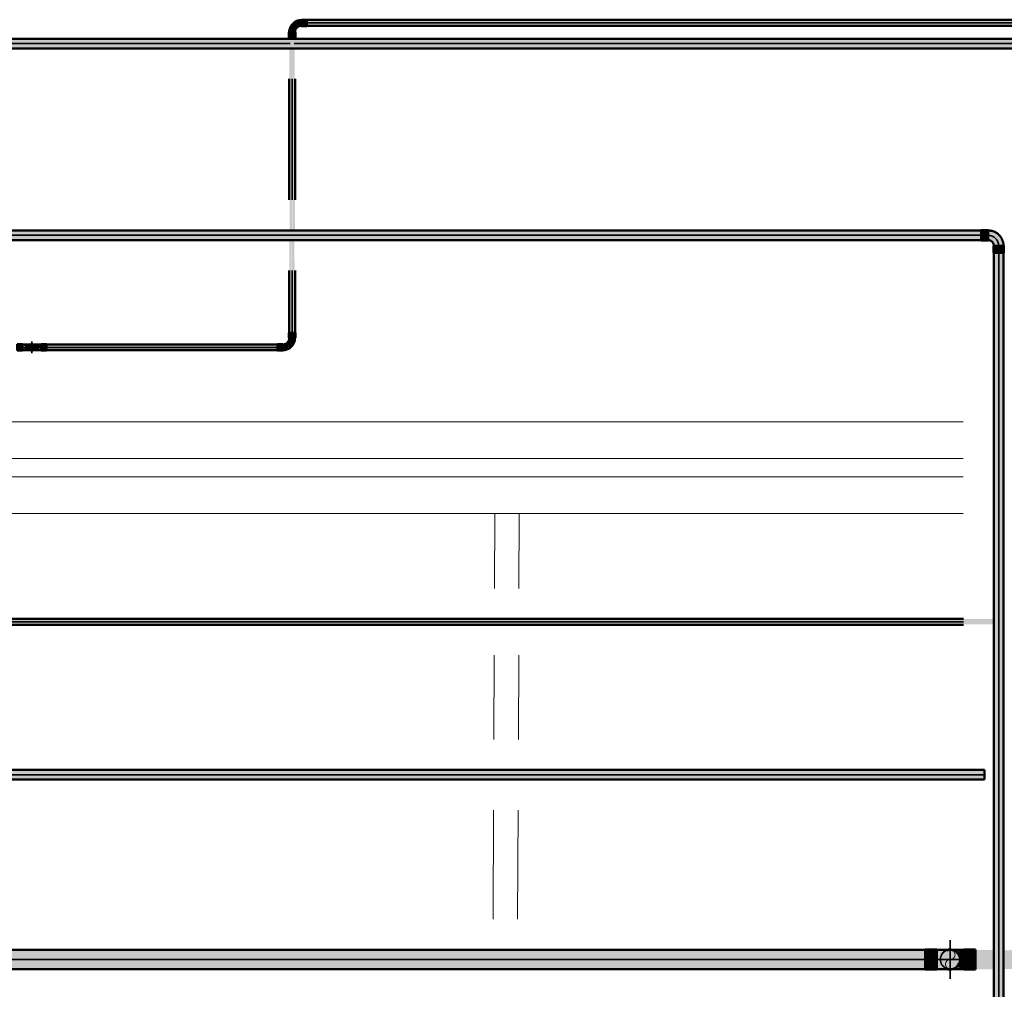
# Model space of a CAD drawing. Header units: millimetres. Extents: x -31934 to 32637, y -11608 to 10611.
# Tile 27 of 59: x 9348 to 10961, y -4708 to -3120. Entities that reach past the tile are written whole.
import ezdxf

# ---------------------------------------------------------------- set-up
doc = ezdxf.new("R2010")
doc.units = ezdxf.units.MM
doc.linetypes.add('Centro', pattern=[30, 12, -6, 6, -6])
doc.linetypes.add('Oculto 1_5', pattern=[2.2, 1.5, -0.7])
for name, color, linetype, lineweight in [('A-DETL', 90, 'Oculto 1_5', 9), ('DIVISORIAS', 7, 'Continuous', 9), ('ESQ', 7, 'Continuous', 9), ('P-PIPE', 3, 'Continuous', 50), ('P-PIPE-CNTR', 3, 'Centro', 35), ('PEM1-Layout Terreo_dwg', 8, 'Continuous', 9)]:
    doc.layers.add(name, color=color, linetype=linetype, lineweight=lineweight)

# ---------------------------------------------------------------- blocks, each defined once
blk = doc.blocks.new('PEM1-Layout Terreo_dwg-1021386-PAVIMENTO TÉRREO TUBULAÇÃO FRIGORIGENA')
at = {"layer": 'DIVISORIAS'}
for p, q in [((103088.1, 23146.6), (103087.7, 23023.7)), ((103128.1, 23146.5), (103127.7, 23023.7)), ((103087.3, 22914.2), (103086.8, 22776.4)), ((103127.3, 22914.2), (103126.8, 22776.4)), ((103086.3, 22660.5), (103085.6, 22481.9)), ((103126.3, 22660.5), (103125.6, 22481.9))]:
    blk.add_line(p, q, dxfattribs=at)
at = {"layer": 'ESQ'}
for p, q in [((100987.6, 23296.6), (103855.4, 23296.6)), ((100987.6, 23236.6), (103855.4, 23236.6)), ((100987.6, 23206.6), (103855.4, 23206.6)), ((100987.6, 23146.6), (103855.4, 23146.6))]:
    blk.add_line(p, q, dxfattribs=at)
blk = doc.blocks.new('Cotovelo - Soldado - CU - Padrão-V62-PAVIMENTO TÉRREO TUBULAÇÃO FRIGORIGENA')
at = {"layer": 'P-PIPE', "lineweight": 9}
for points in [[(9792.2, -3140.4), (9798.1, -3139.8), (9799.2, -3140.4), (9802.3, -3132.9), (9808.9, -3129.6), (9809.8, -3128.7), (9809.1, -3122.4), (9806.7, -3121.6), (9795.5, -3126.2), (9790.9, -3137.3), (9792, -3140.4)], [(9818.4, -3129.6), (9818.4, -3120.5), (9809.8, -3121.3), (9809.8, -3129.6)], [(9791.8, -3149.1), (9799, -3149.1), (9798.1, -3140.4), (9789.9, -3140.4), (9790.7, -3149.1)]]:
    blk.add_hatch(color=20, dxfattribs=at).paths.add_polyline_path(points)
at = {"layer": 'A-DETL', "color": 20, "linetype": 'Continuous'}
for p, q in [((9789.3, -3140.4), (9789.2, -3140.4)), ((9789.3, -3140.4), (9789.2, -3140.4)), ((9799.7, -3140.4), (9799.5, -3140.4)), ((9799.7, -3140.4), (9799.5, -3140.4)), ((9809.6, -3129.8), (9809.8, -3129.8)), ((9789.2, -3149.1), (9789.3, -3149.1)), ((9789.2, -3149.1), (9789.3, -3149.1)), ((9799.5, -3149.1), (9799.7, -3149.1)), ((9799.5, -3149.1), (9799.7, -3149.1))]:
    blk.add_line(p, q, dxfattribs=at)
for centre, start_param, end_param in [((9809.8, -3125), 6.021386, 6.283185), ((9809.8, -3125), 0, 0.261799), ((9818.4, -3125), 0, 0.261799), ((9818.4, -3125), 6.021386, 6.283185), ((9809.8, -3125), 3.141593, 3.403392), ((9809.8, -3125), 2.879793, 3.141593), ((9818.4, -3125), 2.879793, 3.141593), ((9818.4, -3125), 3.141593, 3.403392)]:
    blk.add_ellipse(centre, major_axis=(0, 5.26), ratio=0.000019, start_param=start_param, end_param=end_param, dxfattribs=at)
at = {"layer": 'P-PIPE', "color": 1}
for p, q in [((9818.4, -3119.8), (9809.8, -3119.8)), ((9789.2, -3140.4), (9789.2, -3149.1)), ((9789.9, -3140.4), (9789.2, -3140.4)), ((9799.7, -3140.4), (9789.2, -3140.4)), ((9789.9, -3140.4), (9789.7, -3140.4)), ((9789.9, -3140.4), (9789.7, -3140.4)), ((9799.2, -3140.4), (9798.9, -3140.4)), ((9799.7, -3140.4), (9799.5, -3140.4)), ((9799.7, -3149.1), (9799.7, -3140.4)), ((9809.8, -3130.3), (9818.4, -3130.3)), ((9789.2, -3149.1), (9799.7, -3149.1)), ((9789.2, -3149.1), (9789.9, -3149.1)), ((9799, -3149.1), (9799.7, -3149.1))]:
    blk.add_line(p, q, dxfattribs=at)
at = {"layer": 'P-PIPE', "color": 1, "flags": 128}
for points in [[(9809.8, -3120.3), (9809, -3120.3), (9808.2, -3120.3), (9807.4, -3120.4), (9806.6, -3120.5), (9805.8, -3120.7), (9805, -3120.9), (9804.2, -3121.1), (9803.4, -3121.3), (9802.7, -3121.6), (9801.9, -3121.9), (9801.2, -3122.2), (9800.5, -3122.6), (9799.8, -3122.9), (9799.1, -3123.4), (9798.4, -3123.8), (9797.8, -3124.3), (9797.1, -3124.8), (9796.5, -3125.3), (9795.9, -3125.8), (9795.3, -3126.4), (9794.8, -3127), (9794.3, -3127.6), (9793.8, -3128.2), (9793.3, -3128.9), (9792.8, -3129.5), (9792.4, -3130.2), (9792, -3130.9), (9791.7, -3131.6), (9791.3, -3132.4), (9791, -3133.1), (9790.7, -3133.9), (9790.5, -3134.6), (9790.3, -3135.4), (9790.1, -3136.2), (9789.9, -3137), (9789.8, -3137.8), (9789.7, -3138.6), (9789.7, -3139.4), (9789.7, -3140.2), (9789.7, -3140.4)], [(9799.2, -3140.4), (9799.2, -3140), (9799.2, -3139.5), (9799.2, -3139.1), (9799.3, -3138.7), (9799.4, -3138.3), (9799.5, -3137.9), (9799.6, -3137.5), (9799.7, -3137.1), (9799.8, -3136.7), (9800, -3136.3), (9800.2, -3135.9), (9800.4, -3135.5), (9800.6, -3135.1), (9800.8, -3134.8), (9801, -3134.4), (9801.3, -3134.1), (9801.5, -3133.7), (9801.8, -3133.4), (9802.1, -3133.1), (9802.4, -3132.8), (9802.7, -3132.5), (9803, -3132.2), (9803.3, -3132), (9803.7, -3131.7), (9804, -3131.5), (9804.4, -3131.3), (9804.8, -3131.1), (9805.1, -3130.9), (9805.5, -3130.7), (9805.9, -3130.5), (9806.3, -3130.4), (9806.7, -3130.2), (9807.1, -3130.1), (9807.5, -3130), (9808, -3130), (9808.4, -3129.9), (9808.8, -3129.8), (9809.2, -3129.8), (9809.6, -3129.8), (9809.8, -3129.8)]]:
    blk.add_lwpolyline(points, dxfattribs=at)
at = {"layer": 'P-PIPE', "color": 1}
for centre, major_axis, start_param, end_param in [((9809.8, -3125), (0, 5.26), 5.759587, 6.283185), ((9809.8, -3125), (0, 5.26), 0, 3.141593), ((9809.8, -3125), (0, 4.76), 0, 0.349066), ((9809.8, -3125), (0, 4.76), 5.934119, 6.283185), ((9818.4, -3125), (0, 5.26), 0, 3.141593), ((9818.4, -3125), (0, 5.26), 5.759587, 6.283185), ((9809.8, -3125), (0, 4.76), 2.792527, 3.141593), ((9809.8, -3125), (0, 5.26), 3.141593, 3.403392), ((9818.4, -3125), (0, 5.26), 3.141593, 3.665191)]:
    blk.add_ellipse(centre, major_axis=major_axis, ratio=0.000019, start_param=start_param, end_param=end_param, dxfattribs=at)
blk = doc.blocks.new('Cotovelo - Soldado - CU - Padrão-V63-PAVIMENTO TÉRREO TUBULAÇÃO FRIGORIGENA')
at = {"layer": 'P-PIPE', "lineweight": 9}
for points in [[(9344, -3656.4), (9352.7, -3656.4), (9352.7, -3651.8), (9344, -3652.7), (9344, -3655)], [(9352.7, -3660.9), (9352.7, -3656.4), (9344, -3656.4), (9344, -3660.9)]]:
    blk.add_hatch(color=20, dxfattribs=at).paths.add_polyline_path(points)
h = blk.add_hatch(color=20, dxfattribs=at)
h.paths.add_polyline_path([(9370.2, -3656.4), (9369.2, -3660.9), (9370.4, -3660.5)])
h.paths.add_polyline_path([(9358.8, -3656.4), (9355.7, -3656.4), (9354.9, -3659), (9357.5, -3657.3)])
h.paths.add_polyline_path([(9360.4, -3661.1), (9368.7, -3660.9), (9370.2, -3656.4), (9357.5, -3657.4), (9352.7, -3661.1), (9358.8, -3661)])
h = blk.add_hatch(color=20, dxfattribs=at)
h.paths.add_polyline_path([(9370.2, -3656.4), (9370.2, -3652.2), (9368.9, -3651.8)])
h.paths.add_polyline_path([(9370.2, -3656.4), (9368.6, -3651.8), (9357.2, -3651.8), (9353.4, -3652.3), (9358.8, -3656.4), (9368.6, -3656.4)])
h.paths.add_polyline_path([(9355.7, -3656.4), (9357.5, -3655.5), (9354.7, -3655)])
at = {"layer": 'A-DETL', "color": 20, "linetype": 'Continuous'}
for p, q in [((9344, -3651.1), (9344, -3651.3)), ((9352.7, -3651.3), (9352.7, -3651.1)), ((9344, -3661.5), (9344, -3661.6)), ((9352.7, -3661.6), (9352.7, -3661.5))]:
    blk.add_line(p, q, dxfattribs=at)
at = {"layer": 'A-DETL', "color": 20, "linetype": 'Continuous', "flags": 128}
for points in [[(9368, -3651.6), (9368, -3651.6), (9368, -3651.6), (9367.9, -3651.6), (9367.8, -3651.6), (9367.7, -3651.6), (9367.6, -3651.6), (9367.4, -3651.6), (9367.2, -3651.6)], [(9367.2, -3661.1), (9367.4, -3661.1), (9367.5, -3661.1), (9367.7, -3661.1), (9367.8, -3661.1), (9367.9, -3661.1), (9367.9, -3661.1), (9368, -3661.1), (9368, -3661.1)]]:
    blk.add_lwpolyline(points, dxfattribs=at)
at = {"layer": 'P-PIPE', "color": 1}
for p, q in [((9352.7, -3651.1), (9344, -3651.1)), ((9344, -3651.1), (9344, -3656.4)), ((9344, -3656.4), (9344, -3661.6)), ((9352.7, -3656.4), (9352.7, -3651.1)), ((9352.7, -3661.6), (9352.7, -3656.4)), ((9344, -3661.6), (9352.7, -3661.6))]:
    blk.add_line(p, q, dxfattribs=at)
at = {"layer": 'P-PIPE', "color": 1, "flags": 128}
for points in [[(9368, -3651.6), (9368, -3651.6), (9368, -3651.6), (9367.9, -3651.6), (9367.8, -3651.6), (9367.7, -3651.6), (9367.6, -3651.6), (9367.4, -3651.6), (9367.2, -3651.6), (9367, -3651.6), (9366.8, -3651.6), (9366.5, -3651.6), (9366.3, -3651.6), (9366, -3651.6), (9365.7, -3651.6), (9365.3, -3651.6), (9365, -3651.6), (9364.6, -3651.6), (9364.2, -3651.6), (9363.8, -3651.6), (9363.4, -3651.6), (9362.9, -3651.6), (9362.4, -3651.6), (9362, -3651.6), (9361.5, -3651.6), (9361, -3651.6), (9360.4, -3651.6), (9359.9, -3651.6), (9359.3, -3651.6), (9358.8, -3651.6), (9358.2, -3651.6), (9357.6, -3651.6), (9357.1, -3651.6), (9356.5, -3651.6), (9355.9, -3651.6), (9355.3, -3651.6), (9354.7, -3651.6), (9354, -3651.6), (9353.4, -3651.6), (9352.8, -3651.6), (9352.7, -3651.6)], [(9352.7, -3661.1), (9353.3, -3661.1), (9353.9, -3661.1), (9354.5, -3661.1), (9355.1, -3661.1), (9355.7, -3661.1), (9356.3, -3661.1), (9356.9, -3661.1), (9357.5, -3661.1), (9358.1, -3661.1), (9358.6, -3661.1), (9359.2, -3661.1), (9359.7, -3661.1), (9360.3, -3661.1), (9360.8, -3661.1), (9361.3, -3661.1), (9361.8, -3661.1), (9362.3, -3661.1), (9362.8, -3661.1), (9363.2, -3661.1), (9363.7, -3661.1), (9364.1, -3661.1), (9364.5, -3661.1), (9364.9, -3661.1), (9365.2, -3661.1), (9365.6, -3661.1), (9365.9, -3661.1), (9366.2, -3661.1), (9366.5, -3661.1), (9366.7, -3661.1), (9367, -3661.1), (9367.2, -3661.1), (9367.4, -3661.1), (9367.5, -3661.1), (9367.7, -3661.1), (9367.8, -3661.1), (9367.9, -3661.1), (9367.9, -3661.1), (9368, -3661.1), (9368, -3661.1)]]:
    blk.add_lwpolyline(points, dxfattribs=at)
at = {"layer": 'P-PIPE', "color": 1}
for radius, start, end in [(5.26, 0, 105), (5.26, 0, 105), (5.26, 255, 0), (5.26, 255, 360), (4.76, 0, 80), (4.76, 280, 0)]:
    blk.add_arc((9368, -3656.4), radius, start, end, dxfattribs=at)
blk = doc.blocks.new('Cotovelo - Soldado - CU - Padrão-V64-PAVIMENTO TÉRREO TUBULAÇÃO FRIGORIGENA')
at = {"layer": 'P-PIPE', "lineweight": 9}
for points in [[(9368, -3661.6), (9371.1, -3660.1), (9372.9, -3657.7), (9373.1, -3655), (9371.4, -3652.8), (9368, -3651.1), (9368.8, -3651.9), (9369.4, -3651.9), (9371.9, -3654), (9372.3, -3656.4), (9370, -3660.7), (9366.8, -3661.1)], [(9379.6, -3656.4), (9383.4, -3656.4), (9383.4, -3654.8), (9378.6, -3652.8), (9373.6, -3652.9), (9375.9, -3656.4), (9378.6, -3656.4)], [(9383.4, -3656.4), (9392, -3656.4), (9392, -3651.8), (9383.4, -3652.7), (9383.4, -3655.8)], [(9383.4, -3660.9), (9392, -3659.8), (9392, -3656.4), (9383.4, -3657), (9383.4, -3660.1)]]:
    blk.add_hatch(color=20, dxfattribs=at).paths.add_polyline_path(points)
h = blk.add_hatch(color=20, dxfattribs=at)
h.paths.add_polyline_path([(9375.6, -3661.1), (9375.1, -3660.1), (9374.3, -3661.1)])
h.paths.add_polyline_path([(9373.6, -3660.3), (9383.4, -3657.7), (9383.4, -3656.4), (9374.3, -3656.4), (9373.1, -3660.1), (9373.3, -3660.2)])
at = {"layer": 'A-DETL', "color": 20, "linetype": 'Continuous'}
for p, q in [((9383.4, -3651.1), (9383.4, -3651.3)), ((9392, -3651.3), (9392, -3651.1)), ((9383.4, -3661.5), (9383.4, -3661.6)), ((9392, -3661.6), (9392, -3661.5))]:
    blk.add_line(p, q, dxfattribs=at)
at = {"layer": 'A-DETL', "color": 20, "linetype": 'Continuous', "flags": 128}
for points in [[(9363.2, -3656.4), (9363.3, -3656.2), (9363.3, -3656), (9363.3, -3655.8), (9363.3, -3655.6), (9363.3, -3655.4), (9363.4, -3655.3), (9363.4, -3655.1), (9363.5, -3654.9), (9363.6, -3654.7), (9363.6, -3654.5), (9363.7, -3654.4), (9363.8, -3654.2), (9363.9, -3654), (9364, -3653.9), (9364.1, -3653.7), (9364.2, -3653.5), (9364.3, -3653.4), (9364.4, -3653.2), (9364.6, -3653.1), (9364.7, -3653), (9364.8, -3652.8), (9365, -3652.7), (9365.1, -3652.6), (9365.3, -3652.5), (9365.4, -3652.4), (9365.6, -3652.3), (9365.8, -3652.2), (9365.9, -3652.1), (9366.1, -3652), (9366.3, -3651.9), (9366.5, -3651.9), (9366.6, -3651.8), (9366.8, -3651.8), (9367, -3651.7), (9367.2, -3651.7), (9367.4, -3651.7), (9367.6, -3651.6), (9367.8, -3651.6), (9368, -3651.6), (9368, -3651.6)], [(9368, -3661.1), (9367.8, -3661.1), (9367.6, -3661.1), (9367.4, -3661.1), (9367.2, -3661.1), (9367.1, -3661.1), (9366.9, -3661), (9366.7, -3661), (9366.5, -3660.9), (9366.3, -3660.8), (9366.2, -3660.8), (9366, -3660.7), (9365.8, -3660.6), (9365.6, -3660.5), (9365.5, -3660.4), (9365.3, -3660.3), (9365.2, -3660.2), (9365, -3660.1), (9364.9, -3660), (9364.7, -3659.8), (9364.6, -3659.7), (9364.5, -3659.6), (9364.3, -3659.4), (9364.2, -3659.3), (9364.1, -3659.1), (9364, -3659), (9363.9, -3658.8), (9363.8, -3658.6), (9363.7, -3658.5), (9363.6, -3658.3), (9363.6, -3658.1), (9363.5, -3657.9), (9363.4, -3657.8), (9363.4, -3657.6), (9363.4, -3657.4), (9363.3, -3657.2), (9363.3, -3657), (9363.3, -3656.8), (9363.3, -3656.6), (9363.2, -3656.4), (9363.2, -3656.4)], [(9368, -3651.6), (9368, -3651.6), (9368.1, -3651.6), (9368.1, -3651.6), (9368.2, -3651.6), (9368.3, -3651.6), (9368.4, -3651.6), (9368.6, -3651.6), (9368.8, -3651.6)], [(9369.3, -3661.1), (9369.1, -3661.1), (9368.8, -3661.1), (9368.7, -3661.1), (9368.5, -3661.1), (9368.3, -3661.1), (9368.2, -3661.1), (9368.1, -3661.1), (9368.1, -3661.1), (9368, -3661.1), (9368, -3661.1)]]:
    blk.add_lwpolyline(points, dxfattribs=at)
at = {"layer": 'A-DETL', "color": 20, "linetype": 'Continuous'}
for start, end in [(105, 180), (135, 180), (180, 255), (180, 210), (105, 120), (240, 255)]:
    blk.add_arc((9368, -3656.4), 5.26, start, end, dxfattribs=at)
at = {"layer": 'P-PIPE', "color": 1}
for p, q in [((9392, -3651.1), (9383.4, -3651.1)), ((9383.4, -3651.1), (9383.4, -3656.4)), ((9383.4, -3651.6), (9383.4, -3651.7)), ((9383.4, -3656.4), (9383.4, -3661.6)), ((9392, -3656.4), (9392, -3651.1)), ((9392, -3661.6), (9392, -3656.4)), ((9383.4, -3661.1), (9383.4, -3661.1)), ((9383.4, -3661.6), (9392, -3661.6))]:
    blk.add_line(p, q, dxfattribs=at)
at = {"layer": 'P-PIPE', "color": 1, "flags": 128}
for points in [[(9368.8, -3651.6), (9369, -3651.6), (9369.2, -3651.6), (9369.5, -3651.6), (9369.7, -3651.6), (9370, -3651.6), (9370.4, -3651.6), (9370.7, -3651.6), (9371, -3651.6), (9371.4, -3651.6), (9371.8, -3651.6), (9372.2, -3651.6), (9372.7, -3651.6), (9373.1, -3651.6), (9373.6, -3651.6), (9374.1, -3651.6), (9374.6, -3651.6), (9375.1, -3651.6), (9375.6, -3651.6), (9376.1, -3651.6), (9376.7, -3651.6), (9377.2, -3651.6), (9377.8, -3651.6), (9378.4, -3651.6), (9379, -3651.6), (9379.5, -3651.6), (9380.1, -3651.6), (9380.7, -3651.6), (9381.4, -3651.6), (9382, -3651.6), (9382.6, -3651.6), (9383.2, -3651.6), (9383.4, -3651.6)], [(9383.4, -3661.1), (9382.7, -3661.1), (9382.1, -3661.1), (9381.5, -3661.1), (9380.9, -3661.1), (9380.3, -3661.1), (9379.7, -3661.1), (9379.1, -3661.1), (9378.5, -3661.1), (9378, -3661.1), (9377.4, -3661.1), (9376.8, -3661.1), (9376.3, -3661.1), (9375.7, -3661.1), (9375.2, -3661.1), (9374.7, -3661.1), (9374.2, -3661.1), (9373.7, -3661.1), (9373.2, -3661.1), (9372.8, -3661.1), (9372.3, -3661.1), (9371.9, -3661.1), (9371.5, -3661.1), (9371.1, -3661.1), (9370.8, -3661.1), (9370.4, -3661.1), (9370.1, -3661.1), (9369.8, -3661.1), (9369.5, -3661.1), (9369.3, -3661.1)]]:
    blk.add_lwpolyline(points, dxfattribs=at)
at = {"layer": 'P-PIPE', "color": 1}
for start, end in [(0, 105), (90, 105), (255, 0), (45, 75), (330, 0), (255, 270), (285, 315)]:
    blk.add_arc((9368, -3656.4), 5.26, start, end, dxfattribs=at)
blk = doc.blocks.new('Cotovelo - Soldado - CU - Padrão-V120-PAVIMENTO TÉRREO TUBULAÇÃO FRIGORIGENA')
at = {"layer": 'P-PIPE', "lineweight": 9}
for points in [[(4.6, 24), (-4.6, 24), (-3.7, 15.4), (4.6, 15.4)], [(-15.4, 4.6), (-24, 3.7), (-24, -4.6), (-15.4, -3.7), (-15.4, 3.7)]]:
    blk.add_hatch(color=20, dxfattribs=at).paths.add_polyline_path(points)
h = blk.add_hatch(color=20, dxfattribs=at)
h.paths.add_polyline_path([(-11.6, 6.3), (-14.5, 4.6), (-11.6, 3.9), (-11.6, 5.5)])
h.paths.add_polyline_path([(3.5, 12.3), (1.4, 15.4), (-3.7, 14.8), (-4.8, 15.4), (-7.9, 7.9), (-11.6, 6.3), (-11.6, 3.9), (-15.4, 2.6), (-14.7, -2.6), (-12.3, -3.5), (-0.8, 1.8), (2.6, 10.2)])
at = {"layer": 'A-DETL', "color": 20, "linetype": 'Continuous'}
for p, q in [((-5.1, 24), (-5.3, 24)), ((-5.1, 24), (-5.3, 24)), ((5.3, 24), (5.1, 24)), ((5.3, 24), (5.1, 24)), ((-24, 5.3), (-24, 5.1)), ((-24, 5.3), (-24, 5.1)), ((-15.4, 5.1), (-15.4, 5.3)), ((-15.4, 5.1), (-15.4, 5.3)), ((-15.2, 4.8), (-15.4, 4.8)), ((-5.3, 15.4), (-5.1, 15.4)), ((-5.3, 15.4), (-5.1, 15.4)), ((5.1, 15.4), (5.3, 15.4)), ((5.1, 15.4), (5.3, 15.4)), ((-24, -5.1), (-24, -5.3)), ((-24, -5.1), (-24, -5.3)), ((-15.4, -5.3), (-15.4, -5.1)), ((-15.4, -5.3), (-15.4, -5.1))]:
    blk.add_line(p, q, dxfattribs=at)
at = {"layer": 'P-PIPE', "color": 1}
for p, q in [((-5.3, 24), (-5.3, 15.4)), ((5.3, 24), (-5.3, 24)), ((-4.6, 24), (-5.3, 24)), ((5.3, 24), (4.6, 24)), ((5.3, 15.4), (5.3, 24)), ((-15.4, 5.3), (-24, 5.3)), ((-24, 5.3), (-24, -5.3)), ((-24, 5.3), (-24, 4.6)), ((-15.4, 5.1), (-15.4, 5.3)), ((-15.4, -5.3), (-15.4, 5.3)), ((-15.4, 4.5), (-15.4, 4.8)), ((-5.3, 15.4), (-5.1, 15.4)), ((-5.3, 15.4), (5.3, 15.4)), ((-4.8, 15.4), (-4.5, 15.4)), ((4.5, 15.4), (4.8, 15.4)), ((4.5, 15.4), (4.8, 15.4)), ((4.6, 15.4), (5.3, 15.4)), ((-24, -4.6), (-24, -5.3)), ((-24, -5.3), (-15.4, -5.3)), ((-15.4, -4.8), (-15.4, -4.5)), ((-15.4, -4.8), (-15.4, -4.5)), ((-15.4, -5.3), (-15.4, -4.6))]:
    blk.add_line(p, q, dxfattribs=at)
at = {"layer": 'P-PIPE', "color": 1, "flags": 128}
for points in [[(-4.8, 15.4), (-4.8, 14.9), (-4.8, 14.5), (-4.8, 14.1), (-4.9, 13.7), (-5, 13.2), (-5.1, 12.8), (-5.2, 12.4), (-5.3, 12), (-5.4, 11.6), (-5.6, 11.2), (-5.8, 10.8), (-6, 10.5), (-6.2, 10.1), (-6.4, 9.7), (-6.6, 9.4), (-6.9, 9), (-7.1, 8.7), (-7.4, 8.4), (-7.7, 8.1), (-8, 7.8), (-8.3, 7.5), (-8.6, 7.2), (-8.9, 6.9), (-9.3, 6.7), (-9.6, 6.4), (-10, 6.2), (-10.4, 6), (-10.7, 5.8), (-11.1, 5.6), (-11.5, 5.5), (-11.9, 5.3), (-12.3, 5.2), (-12.7, 5.1), (-13.1, 5), (-13.6, 4.9), (-14, 4.9), (-14.4, 4.8), (-14.8, 4.8), (-15.2, 4.8), (-15.4, 4.8)], [(-15.4, -4.8), (-14.5, -4.7), (-13.7, -4.7), (-12.9, -4.6), (-12.1, -4.5), (-11.4, -4.4), (-10.6, -4.2), (-9.8, -4), (-9, -3.7), (-8.3, -3.5), (-7.5, -3.2), (-6.8, -2.8), (-6.1, -2.5), (-5.4, -2.1), (-4.7, -1.7), (-4, -1.2), (-3.3, -0.8), (-2.7, -0.3), (-2.1, 0.2), (-1.5, 0.8), (-0.9, 1.3), (-0.4, 1.9), (0.1, 2.5), (0.6, 3.2), (1.1, 3.8), (1.6, 4.5), (2, 5.2), (2.4, 5.9), (2.8, 6.6), (3.1, 7.3), (3.4, 8.1), (3.7, 8.8), (3.9, 9.6), (4.1, 10.4), (4.3, 11.1), (4.5, 11.9), (4.6, 12.7), (4.7, 13.5), (4.7, 14.3), (4.8, 15.1), (4.8, 15.4)]]:
    blk.add_lwpolyline(points, dxfattribs=at)
blk = doc.blocks.new('Cotovelo - Soldado - CU - Padrão-V105-PAVIMENTO TÉRREO TUBULAÇÃO FRIGORIGENA')
at = {"layer": 'P-PIPE', "lineweight": 9}
for points in [[(10934.1, -3481.1), (10934.1, -3464.6), (10922.4, -3465.5), (10922.4, -3481.1)], [(10944.8, -3490.2), (10957.5, -3490.2), (10958.4, -3486.5), (10956, -3477.5), (10946.7, -3468.3), (10937.8, -3465.9), (10934.1, -3466.9), (10934.2, -3480.2), (10934.7, -3481.1), (10940.7, -3483.5), (10944.1, -3489.5), (10944.1, -3490.2)], [(10943.2, -3501.8), (10959.6, -3501.8), (10958.8, -3490.2), (10943.2, -3490.2)]]:
    blk.add_hatch(color=160, dxfattribs=at).paths.add_polyline_path(points)
at = {"layer": 'A-DETL', "color": 160, "linetype": 'Continuous'}
blk.add_line((10943.5, -3490.1), (10943.5, -3490.2), dxfattribs=at)
at = {"layer": 'P-PIPE', "color": 5}
for p, q in [((10934.1, -3464.4), (10922.4, -3464.4)), ((10922.4, -3464.4), (10922.4, -3481.3)), ((10922.4, -3464.4), (10922.4, -3464.6)), ((10934.1, -3464.6), (10934.1, -3464.4)), ((10934.1, -3481.3), (10934.1, -3464.4)), ((10922.4, -3481.1), (10922.4, -3481.3)), ((10922.4, -3481.3), (10934.1, -3481.3)), ((10934.1, -3481.3), (10934.1, -3481.1)), ((10942.9, -3490.2), (10942.9, -3501.8)), ((10959.9, -3501.8), (10959.9, -3490.2))]:
    blk.add_line(p, q, dxfattribs=at)
at = {"layer": 'P-PIPE', "color": 5, "flags": 128}
for points in [[(10959.3, -3490.2), (10959.3, -3489.2), (10959.3, -3488.1), (10959.2, -3487.1), (10959, -3486.1), (10958.8, -3485.1), (10958.6, -3484.2), (10958.4, -3483.2), (10958.1, -3482.2), (10957.7, -3481.3), (10957.3, -3480.3), (10956.9, -3479.4), (10956.5, -3478.5), (10956, -3477.6), (10955.5, -3476.8), (10954.9, -3475.9), (10954.3, -3475.1), (10953.7, -3474.3), (10953.1, -3473.5), (10952.4, -3472.8), (10951.7, -3472), (10950.9, -3471.4), (10950.2, -3470.7), (10949.4, -3470.1), (10948.6, -3469.5), (10947.7, -3468.9), (10946.9, -3468.4), (10946, -3467.9), (10945.1, -3467.4), (10944.2, -3467), (10943.2, -3466.6), (10942.3, -3466.3), (10941.3, -3466), (10940.4, -3465.7), (10939.4, -3465.5), (10938.4, -3465.3), (10937.4, -3465.1), (10936.4, -3465), (10935.4, -3464.9), (10934.4, -3464.9), (10934.1, -3464.9)], [(10934.1, -3480.8), (10934.5, -3480.8), (10934.8, -3480.8), (10935.2, -3480.8), (10935.6, -3480.9), (10936, -3481), (10936.3, -3481.1), (10936.7, -3481.1), (10937, -3481.3), (10937.4, -3481.4), (10937.7, -3481.5), (10938.1, -3481.7), (10938.4, -3481.8), (10938.8, -3482), (10939.1, -3482.2), (10939.4, -3482.4), (10939.7, -3482.6), (10940, -3482.9), (10940.3, -3483.1), (10940.6, -3483.4), (10940.8, -3483.6), (10941.1, -3483.9), (10941.3, -3484.2), (10941.6, -3484.5), (10941.8, -3484.8), (10942, -3485.1), (10942.2, -3485.4), (10942.4, -3485.7), (10942.5, -3486.1), (10942.7, -3486.4), (10942.8, -3486.8), (10943, -3487.1), (10943.1, -3487.5), (10943.2, -3487.8), (10943.3, -3488.2), (10943.3, -3488.6), (10943.4, -3488.9), (10943.4, -3489.3), (10943.5, -3489.7), (10943.5, -3490.1), (10943.5, -3490.2)]]:
    blk.add_lwpolyline(points, dxfattribs=at)
at = {"layer": 'P-PIPE', "color": 5}
for centre, major_axis, start_param, end_param in [((10951.4, -3490.2), (8.49, 0), 3.141593, 3.403392), ((10951.4, -3490.2), (8.49, 0), 0, 3.141593), ((10951.4, -3490.2), (8.49, 0), 6.021386, 6.283185), ((10951.4, -3501.8), (8.49, 0), 0, 3.141593), ((10951.4, -3501.8), (8.49, 0), 3.141593, 3.403392), ((10951.4, -3501.8), (-8.49, 0), 2.879793, 3.141593)]:
    blk.add_ellipse(centre, major_axis=major_axis, ratio=0.000003, start_param=start_param, end_param=end_param, dxfattribs=at)
blk = doc.blocks.new('Cotovelo - Soldado - CU - Padrão-V125-PAVIMENTO TÉRREO TUBULAÇÃO FRIGORIGENA')
at = {"layer": 'P-PIPE', "lineweight": 9}
for points in [[(10847.8, -4658.8), (10849.9, -4658.8), (10849.9, -4642.3), (10830.8, -4642.8), (10830.8, -4658.8)], [(10849.9, -4675.4), (10849.9, -4658.8), (10830.8, -4658.8), (10830.8, -4675.4), (10847.8, -4675.4)], [(10857.5, -4658.8), (10882.9, -4658.8), (10884.2, -4656.7), (10884.4, -4658.8), (10886.4, -4656), (10883.8, -4649.9), (10881.6, -4648.7), (10882.7, -4647.5), (10872.1, -4644.7), (10868.1, -4643.8), (10867.3, -4644.8), (10862.8, -4643.3), (10849.9, -4643.2), (10854.2, -4644.9), (10849.9, -4645.1), (10849.9, -4658.8), (10854.7, -4658.8)], [(10859.9, -4674.6), (10871.7, -4672.9), (10872.6, -4671.3), (10874.5, -4673.1), (10877.9, -4673.1), (10880.5, -4669.9), (10885.6, -4665), (10886.4, -4661.7), (10884.4, -4658.8), (10884.2, -4662), (10882.9, -4658.8), (10849.9, -4658.8), (10849.9, -4672.6), (10849.9, -4673.5), (10849.9, -4674.5), (10861.8, -4673.7)]]:
    blk.add_hatch(color=160, dxfattribs=at).paths.add_polyline_path(points)
at = {"layer": 'A-DETL', "color": 160, "linetype": 'Continuous'}
blk.add_line((10871.5, -4643), (10871.5, -4643), dxfattribs=at)
at = {"layer": 'P-PIPE', "color": 5}
for p, q in [((10849.9, -4642.3), (10830.8, -4642.3)), ((10830.8, -4642.3), (10830.8, -4658.8)), ((10849.9, -4658.8), (10849.9, -4642.3)), ((10830.8, -4658.8), (10830.8, -4675.4)), ((10849.9, -4675.4), (10849.9, -4658.8)), ((10830.8, -4675.4), (10849.9, -4675.4))]:
    blk.add_line(p, q, dxfattribs=at)
at = {"layer": 'P-PIPE', "color": 5, "flags": 128}
for points in [[(10872.1, -4643), (10872.1, -4643), (10872, -4643), (10872, -4643), (10871.8, -4643), (10871.7, -4643), (10871.5, -4643), (10871.3, -4643), (10871, -4643), (10870.7, -4643), (10870.4, -4643), (10870, -4643), (10869.6, -4643), (10869.2, -4643), (10868.7, -4643), (10868.2, -4643), (10867.7, -4643), (10867.2, -4643), (10866.6, -4643), (10866, -4643), (10865.4, -4643), (10864.7, -4643), (10864, -4643), (10863.3, -4643), (10862.6, -4643), (10861.9, -4643), (10861.1, -4643), (10860.4, -4643), (10859.6, -4643), (10858.8, -4643), (10857.9, -4643), (10857.1, -4643), (10856.3, -4643), (10855.4, -4643), (10854.5, -4643), (10853.7, -4643), (10852.8, -4643), (10851.9, -4643), (10851, -4643), (10850.1, -4643), (10849.9, -4643)], [(10849.9, -4674.7), (10850.8, -4674.7), (10851.7, -4674.7), (10852.5, -4674.7), (10853.4, -4674.7), (10854.3, -4674.7), (10855.2, -4674.7), (10856, -4674.7), (10856.9, -4674.7), (10857.7, -4674.7), (10858.5, -4674.7), (10859.3, -4674.7), (10860.1, -4674.7), (10860.9, -4674.7), (10861.7, -4674.7), (10862.4, -4674.7), (10863.2, -4674.7), (10863.9, -4674.7), (10864.5, -4674.7), (10865.2, -4674.7), (10865.8, -4674.7), (10866.4, -4674.7), (10867, -4674.7), (10867.6, -4674.7), (10868.1, -4674.7), (10868.6, -4674.7), (10869.1, -4674.7), (10869.5, -4674.7), (10869.9, -4674.7), (10870.3, -4674.7), (10870.6, -4674.7), (10870.9, -4674.7), (10871.2, -4674.7), (10871.4, -4674.7), (10871.6, -4674.7), (10871.8, -4674.7), (10871.9, -4674.7), (10872, -4674.7), (10872.1, -4674.7), (10872.1, -4674.7)]]:
    blk.add_lwpolyline(points, dxfattribs=at)
at = {"layer": 'P-PIPE', "color": 5}
for radius, start, end in [(16.6, 0, 114.2808), (16.6, 0, 114.2808), (15.9, 360, 111.7018), (16.6, 247.6891, 0), (16.6, 247.6891, 360), (15.9, 254.1784, 360)]:
    blk.add_arc((10872.1, -4658.8), radius, start, end, dxfattribs=at)
blk = doc.blocks.new('Cotovelo - Soldado - CU - Padrão-V126-PAVIMENTO TÉRREO TUBULAÇÃO FRIGORIGENA')
at = {"layer": 'P-PIPE', "lineweight": 9}
for points in [[(10872.1, -4675.4), (10880.4, -4673.2), (10885.1, -4668.4), (10888.1, -4663.1), (10888.1, -4654.5), (10885.6, -4649.6), (10877.8, -4643.4), (10872.1, -4642.3), (10865.7, -4644), (10867.3, -4643.9), (10869.6, -4643.3), (10874, -4643.5), (10881.6, -4646.3), (10884.7, -4649.9), (10887.8, -4657.7), (10887.5, -4663), (10881.3, -4671.6), (10876.2, -4674.2), (10871.5, -4674.6), (10870, -4674.9)], [(10898.9, -4658.8), (10913.5, -4658.8), (10913.5, -4642.3), (10894.4, -4642.8), (10894.4, -4658.8)], [(10894.4, -4674.5), (10894.4, -4658.8), (10888.6, -4659.5), (10887.2, -4666.1), (10883.8, -4672.2), (10884.8, -4672.1), (10887.2, -4672.1), (10886.8, -4672.6), (10883.3, -4673.8), (10888.1, -4674.2)], [(10913.5, -4675.4), (10913.5, -4658.8), (10894.4, -4658.8), (10894.4, -4675.4), (10898.9, -4675.4)]]:
    blk.add_hatch(color=160, dxfattribs=at).paths.add_polyline_path(points)
h = blk.add_hatch(color=160, dxfattribs=at)
h.paths.add_polyline_path([(10892.6, -4658.8), (10894.4, -4658.8), (10894.4, -4644.2), (10883.9, -4643.6), (10885.1, -4645.4), (10886.5, -4646.3), (10885.8, -4647.6), (10885.6, -4648.7), (10885.6, -4649.3), (10888.1, -4654.4), (10890.8, -4658.8)])
h.paths.add_polyline_path([(10885.1, -4648.7), (10884.9, -4646.9), (10883.8, -4647.7)])
at = {"layer": 'A-DETL', "color": 160, "linetype": 'Continuous'}
blk.add_line((10872.7, -4643), (10872.8, -4643), dxfattribs=at)
at = {"layer": 'A-DETL', "color": 160, "linetype": 'Continuous', "flags": 128}
for points in [[(10870.2, -4643.1), (10870.7, -4643), (10871.3, -4643)], [(10856.2, -4658.8), (10856.3, -4658.2), (10856.3, -4657.6), (10856.4, -4656.9), (10856.4, -4656.3), (10856.6, -4655.7), (10856.7, -4655.1), (10856.9, -4654.5), (10857, -4653.9), (10857.3, -4653.3), (10857.5, -4652.7), (10857.8, -4652.1), (10858, -4651.5), (10858.3, -4651), (10858.7, -4650.4), (10859, -4649.9), (10859.4, -4649.4), (10859.8, -4648.9), (10860.2, -4648.4), (10860.6, -4647.9), (10861.1, -4647.5), (10861.5, -4647), (10862, -4646.6), (10862.5, -4646.2), (10863, -4645.8), (10863.5, -4645.5), (10864.1, -4645.2), (10864.6, -4644.8), (10865.2, -4644.6), (10865.8, -4644.3), (10866.4, -4644)], [(10867.7, -4674.1), (10867.1, -4673.9), (10866.5, -4673.7), (10865.9, -4673.5), (10865.4, -4673.2), (10864.8, -4672.9), (10864.2, -4672.6), (10863.7, -4672.3), (10863.2, -4671.9), (10862.6, -4671.6), (10862.1, -4671.2), (10861.6, -4670.8), (10861.2, -4670.4), (10860.7, -4669.9), (10860.3, -4669.4), (10859.9, -4669), (10859.5, -4668.5), (10859.1, -4667.9), (10858.8, -4667.4), (10858.4, -4666.9), (10858.1, -4666.3), (10857.8, -4665.8), (10857.6, -4665.2), (10857.3, -4664.6), (10857.1, -4664), (10856.9, -4663.4), (10856.7, -4662.8), (10856.6, -4662.2), (10856.5, -4661.5), (10856.4, -4660.9), (10856.3, -4660.3), (10856.3, -4659.7), (10856.2, -4659), (10856.2, -4658.8)], [(10867, -4643.8), (10867.6, -4643.6), (10868.2, -4643.5), (10868.8, -4643.3), (10869, -4643.3)], [(10874.7, -4674.7), (10874.3, -4674.7), (10874, -4674.7), (10873.6, -4674.7), (10873.3, -4674.7), (10873.1, -4674.7), (10872.8, -4674.7), (10872.7, -4674.7)]]:
    blk.add_lwpolyline(points, dxfattribs=at)
at = {"layer": 'A-DETL', "color": 160, "linetype": 'Continuous'}
for start, end in [(114.4526, 180), (180, 247.5173), (114.4526, 165), (195, 225), (240, 247.5173)]:
    blk.add_arc((10872.1, -4658.8), 16.6, start, end, dxfattribs=at)
at = {"layer": 'P-PIPE', "color": 5}
for p, q in [((10913.5, -4642.3), (10894.4, -4642.3)), ((10894.4, -4642.3), (10894.4, -4658.8)), ((10913.5, -4658.8), (10913.5, -4642.3)), ((10866.4, -4644), (10867, -4643.8)), ((10894.4, -4658.8), (10894.4, -4675.4)), ((10913.5, -4675.4), (10913.5, -4658.8)), ((10894.4, -4675.4), (10913.5, -4675.4))]:
    blk.add_line(p, q, dxfattribs=at)
at = {"layer": 'P-PIPE', "color": 5, "flags": 128}
for points in [[(10872.8, -4643), (10873, -4643), (10873.2, -4643), (10873.5, -4643), (10873.9, -4643), (10874.2, -4643), (10874.6, -4643), (10875.1, -4643), (10875.5, -4643), (10876, -4643), (10876.5, -4643), (10877.1, -4643)], [(10877.6, -4643), (10878.2, -4643), (10878.9, -4643), (10879.5, -4643), (10880.2, -4643), (10880.9, -4643), (10881.6, -4643), (10882.3, -4643), (10883.1, -4643), (10883.9, -4643), (10884.7, -4643), (10885.5, -4643), (10886.3, -4643), (10887.1, -4643), (10888, -4643), (10888.8, -4643), (10889.7, -4643), (10890.6, -4643), (10891.5, -4643), (10892.3, -4643), (10893.2, -4643), (10894.1, -4643), (10894.4, -4643)], [(10871.5, -4674.7), (10870.8, -4674.7), (10870.2, -4674.6), (10869.6, -4674.5), (10869, -4674.4), (10868.3, -4674.3), (10867.7, -4674.1)], [(10876.7, -4674.7), (10876.1, -4674.7), (10875.6, -4674.7), (10875.2, -4674.7), (10874.7, -4674.7)], [(10894.4, -4674.7), (10893.5, -4674.7), (10892.6, -4674.7), (10891.7, -4674.7), (10890.8, -4674.7), (10889.9, -4674.7), (10889.1, -4674.7), (10888.2, -4674.7), (10887.4, -4674.7), (10886.5, -4674.7), (10885.7, -4674.7), (10884.9, -4674.7), (10884.1, -4674.7), (10883.3, -4674.7), (10882.5, -4674.7), (10881.8, -4674.7), (10881.1, -4674.7), (10880.4, -4674.7), (10879.7, -4674.7), (10879, -4674.7), (10878.4, -4674.7), (10877.8, -4674.7)]]:
    blk.add_lwpolyline(points, dxfattribs=at)
at = {"layer": 'P-PIPE', "color": 5}
for start, end in [(0, 114.2808), (105, 114.2808), (247.6891, 0), (30, 60), (247.6891, 270), (315, 345)]:
    blk.add_arc((10872.1, -4658.8), 16.6, start, end, dxfattribs=at)

msp = doc.modelspace()

# ---------------------------------------------------------------- hatches: boundary and pattern name
at = {"layer": 'P-PIPE'}
for color, points in [(10, [(9818.436, -3125.044), (12184.736, -3125.044), (12184.736, -3120.284), (9818.436, -3121.328), (9818.436, -3123.812)]), (10, [(12184.736, -3129.804), (12184.736, -3125.044), (9818.436, -3125.044), (9818.436, -3129.804), (12177.242, -3129.804)]), (170, [(11768.173, -3158.847), (11805.435, -3158.847), (11805.435, -3150.912), (8013.565, -3151.975), (8013.565, -3158.847), (11359.104, -3158.847)]), (170, [(11768.173, -3166.782), (11805.435, -3165.718), (11805.435, -3158.847), (8013.565, -3158.847), (8013.565, -3166.782), (11359.104, -3166.782)]), (170, [(7280.386, -3472.846), (10922.429, -3472.846), (10922.429, -3464.911), (7280.386, -3465.974), (7280.386, -3470.792)]), (170, [(10540.965, -3480.781), (10922.429, -3479.718), (10922.429, -3472.846), (7280.386, -3472.846), (7280.386, -3480.781), (10131.896, -3480.781)]), (170, [(10943.472, -6229.806), (10951.407, -6229.806), (10951.407, -3501.825), (10943.472, -3501.825), (10943.472, -6147.301)]), (170, [(10959.342, -6229.806), (10958.279, -3501.825), (10951.407, -3501.825), (10951.407, -6229.806), (10959.072, -6229.806)]), (10, [(9770.385, -3656.386), (9770.385, -3651.626), (9392.033, -3652.67), (9392.033, -3656.386), (9722.826, -3656.386)]), (10, [(9392.033, -3661.146), (9770.385, -3660.102), (9770.385, -3656.386), (9392.033, -3656.386), (9392.033, -3660.983)]), (10, [(9722.826, -4356.386), (10928.095, -4356.386), (10928.095, -4348.451), (4807.074, -4349.514), (4807.074, -4356.386), (9313.757, -4356.386)]), (10, [(10928.095, -4364.321), (10928.095, -4356.386), (4807.074, -4356.386), (4807.074, -4364.321), (10540.965, -4364.321)]), (170, [(10540.965, -4658.844), (10830.752, -4658.844), (10830.752, -4642.969), (4398.482, -4643.51), (4398.482, -4658.844), (10131.896, -4658.844)]), (170, [(8086.549, -4674.719), (10830.752, -4674.178), (10830.752, -4658.844), (4398.482, -4658.844), (4398.482, -4674.719), (7677.479, -4674.719)])]:
    msp.add_hatch(color=color, dxfattribs=at).paths.add_polyline_path(points)
h = msp.add_hatch(color=10, dxfattribs=at)
h.paths.add_polyline_path([(9790.288, -3632.36), (9794.411, -3632.36), (9793.565, -3480.781), (9789.651, -3480.781), (9789.859, -3632.36)])
h.paths.add_polyline_path([(9790.55, -3464.911), (9794.411, -3464.911), (9794.366, -3166.395), (9789.651, -3166.782), (9790.288, -3464.911)])
h.paths.add_polyline_path([(9789.813, -3149.07), (9789.651, -3149.07), (9789.813, -3150.912)])
h.paths.add_polyline_path([(9794.411, -3151.3), (9794.411, -3149.07), (9789.813, -3149.07), (9790.695, -3150.976), (9794.405, -3151.3)])
h = msp.add_hatch(color=10, dxfattribs=at)
h.paths.add_polyline_path([(9798.962, -3632.36), (9799.171, -3632.36), (9798.014, -3480.781), (9794.411, -3480.781), (9794.411, -3632.36), (9798.533, -3632.36)])
h.paths.add_polyline_path([(9797.776, -3464.911), (9799.171, -3464.911), (9798.505, -3166.782), (9794.411, -3166.393), (9794.837, -3464.911), (9797.132, -3464.911)])
h.paths.add_polyline_path([(9799.008, -3150.912), (9799.17, -3150.912), (9799.008, -3149.07)])
h.paths.add_polyline_path([(9794.411, -3151.3), (9799.007, -3150.755), (9798.127, -3149.07), (9794.411, -3149.07)])
h = msp.add_hatch(color=1, dxfattribs=at)
h.paths.add_polyline_path([(9370.224, -3656.386), (9371.374, -3659.751), (9372.606, -3655.154), (9370.358, -3653.02), (9370.25, -3655.734)])
h.paths.add_polyline_path([(9368.008, -3661.146), (9368.888, -3660.889), (9367.989, -3661.138)])
h = msp.add_hatch(color=10, dxfattribs=at)
h.paths.add_polyline_path([(7723.071, -4105.924), (10943.472, -4105.917), (10943.472, -4101.165), (7723.071, -4102.208), (7723.071, -4104.692)])
h.paths.add_polyline_path([(10961.184, -4105.924), (10961.184, -4101.164), (10959.342, -4102.208), (10959.342, -4105.923)])
h = msp.add_hatch(color=10, dxfattribs=at)
h.paths.add_polyline_path([(7723.071, -4110.684), (10943.472, -4110.042), (10943.472, -4105.924), (7723.071, -4105.924), (7723.071, -4110.522)])
h.paths.add_polyline_path([(10961.184, -4110.684), (10961.184, -4105.924), (10959.342, -4105.924), (10959.342, -4110.684)])
h = msp.add_hatch(color=5, dxfattribs=at)
h.paths.add_polyline_path([(10884.423, -4658.844), (10883.343, -4657.69), (10883.343, -4659.946), (10884.336, -4660.131)])
h.paths.add_polyline_path([(10872.117, -4674.719), (10880.055, -4672.592), (10884.311, -4668.392), (10887.451, -4662.953), (10887.451, -4654.736), (10881.52, -4646.22), (10877.824, -4644.498), (10872.071, -4642.975), (10867.138, -4644.704), (10868.009, -4643.869), (10868.25, -4643.554), (10881.573, -4648.655), (10882.222, -4649.08), (10884.109, -4650.363), (10886.443, -4656.007), (10884.786, -4659.353), (10886.352, -4662.03), (10883.787, -4668.392), (10880.055, -4670.274), (10876.226, -4673.081), (10873.943, -4672.592), (10872.117, -4672.165), (10871.703, -4672.939), (10869.055, -4673.899), (10871.703, -4674.608)])
h = msp.add_hatch(color=170, dxfattribs=at)
h.paths.add_polyline_path([(11045.752, -4658.844), (11045.752, -4642.969), (10989.97, -4643.51), (10989.97, -4658.844)])
h.paths.add_polyline_path([(10913.482, -4658.844), (10943.472, -4658.844), (10943.472, -4642.969), (10913.482, -4643.51), (10913.482, -4654.736)])
h.paths.add_polyline_path([(10980.45, -4658.844), (10980.45, -4642.969), (10959.342, -4644.06), (10959.342, -4658.844)])
h = msp.add_hatch(color=170, dxfattribs=at)
h.paths.add_polyline_path([(10943.472, -4674.719), (10943.472, -4658.844), (10913.482, -4658.844), (10913.482, -4674.719)])
h.paths.add_polyline_path([(10989.97, -4674.719), (11045.752, -4674.178), (11045.752, -4658.844), (10989.97, -4658.844), (10989.97, -4674.491)])
h.paths.add_polyline_path([(10959.342, -4674.719), (10980.45, -4674.178), (10980.45, -4658.844), (10959.342, -4658.844), (10959.342, -4674.366)])

# ---------------------------------------------------------------- linework, layer by layer
at = {"layer": 'A-DETL', "color": 20, "linetype": 'Continuous'}
for centre, radius, start, end in [((9368.008, -3656.386), 4.76, 46.924338, 180), ((9368.008, -3656.386), 4.76, 180, 313.075662), ((9368.008, -3658.766), 2.38, 90, 270), ((9368.008, -3654.006), 2.38, 3.848676, 90), ((9368.008, -3654.006), 2.38, 270, 0)]:
    msp.add_arc(centre, radius, start, end, dxfattribs=at)
at = {"layer": 'A-DETL', "color": 160, "linetype": 'Continuous'}
for centre, radius, start, end in [((10872.117, -4658.844), 15.875, 81.971345, 180), ((10872.117, -4658.844), 15.875, 180, 268.947417), ((10872.117, -4666.782), 7.937, 90, 249.733548), ((10872.117, -4650.907), 7.938, 270, 50.031907), ((10872.117, -4658.844), 15.875, 12.613689, 51.640571), ((10872.117, -4658.844), 15.875, 277.086912, 292.649667), ((10872.117, -4658.844), 15.875, 316.781746, 347.364693)]:
    msp.add_arc(centre, radius, start, end, dxfattribs=at)
at = {"layer": 'P-PIPE', "color": 1}
for p, q in [((12145.785, -3120.284), (9818.436, -3120.284)), ((9818.436, -3129.804), (12145.785, -3129.804)), ((9789.813, -3149.07), (9789.651, -3149.07)), ((9799.171, -3149.07), (9799.008, -3149.07)), ((9789.651, -3216.782), (9789.651, -3414.911)), ((9799.171, -3414.911), (9799.171, -3216.782)), ((9789.651, -3530.781), (9789.651, -3632.36)), ((9799.171, -3632.36), (9799.171, -3530.781)), ((9789.651, -3632.36), (9789.813, -3632.36)), ((9799.008, -3632.36), (9799.171, -3632.36)), ((9770.385, -3651.626), (9392.033, -3651.626)), ((9392.033, -3651.626), (9392.033, -3651.788)), ((9770.385, -3651.788), (9770.385, -3651.626)), ((9392.033, -3660.983), (9392.033, -3661.146)), ((9392.033, -3661.146), (9770.385, -3661.146)), ((9770.385, -3661.146), (9770.385, -3660.983)), ((10893.472, -4101.164), (7723.071, -4101.164)), ((7723.071, -4110.684), (10893.472, -4110.684)), ((10928.095, -4348.451), (4807.074, -4348.451)), ((10928.095, -4364.321), (10928.095, -4348.451)), ((4807.074, -4364.321), (10928.095, -4364.321))]:
    msp.add_line(p, q, dxfattribs=at)
at = {"layer": 'P-PIPE', "color": 5}
for p, q in [((11805.435, -3150.912), (8013.565, -3150.912)), ((8013.565, -3166.782), (11805.435, -3166.782)), ((10922.429, -3464.911), (7280.386, -3464.911)), ((7280.386, -3480.781), (10922.429, -3480.781)), ((10943.472, -3501.825), (10943.472, -6229.806)), ((10959.342, -6229.806), (10959.342, -3501.825)), ((10830.752, -4642.969), (4398.482, -4642.969)), ((4398.482, -4674.719), (10830.752, -4674.719))]:
    msp.add_line(p, q, dxfattribs=at)
at = {"layer": 'P-PIPE', "color": 10, "lineweight": 35}
for start, end in [(0, 46.261077), (313.738923, 0)]:
    msp.add_arc((9368.008, -3656.386), 4.76, start, end, dxfattribs=at)
at = {"layer": 'P-PIPE', "color": 170, "lineweight": 35}
for centre, radius, start, end in [((10872.117, -4650.907), 7.938, 50.406907, 90), ((10872.117, -4658.844), 15.875, 51.828071, 81.783845), ((10872.117, -4658.844), 15.875, 347.552193, 0), ((10872.117, -4658.844), 15.875, 0, 12.426189), ((10872.117, -4666.782), 7.937, 250.108548, 270), ((10872.117, -4658.844), 15.875, 269.134917, 276.899412), ((10872.117, -4658.844), 15.875, 292.837167, 316.594246)]:
    msp.add_arc(centre, radius, start, end, dxfattribs=at)
at = {"layer": 'P-PIPE', "color": 1}
for start_param, end_param in [(0, 0.2617994), (2.87979326, 3.14159265)]:
    msp.add_ellipse((9818.436, -3125.044), major_axis=(0, 4.76), ratio=0.00001868, start_param=start_param, end_param=end_param, dxfattribs=at)
at = {"layer": 'P-PIPE-CNTR', "color": 10, "linetype": 'Continuous'}
for p, q in [((9818.436, -3125.044), (9809.762, -3125.044)), ((12184.736, -3125.044), (9818.436, -3125.044)), ((9794.411, -3140.395), (9794.411, -3149.07)), ((9794.411, -3216.782), (9794.411, -3414.911)), ((9794.411, -3530.781), (9794.411, -3632.36)), ((9794.411, -3641.034), (9794.411, -3632.36)), ((9343.982, -3656.386), (9352.657, -3656.386)), ((9368.008, -3656.386), (9352.657, -3656.386)), ((9358.488, -3656.386), (9377.528, -3656.386)), ((9368.008, -3665.906), (9368.008, -3646.866)), ((9372.504, -3656.386), (9383.359, -3656.386)), ((9383.359, -3656.386), (9392.033, -3656.386)), ((9392.033, -3656.386), (9770.385, -3656.386)), ((9770.385, -3656.386), (9779.059, -3656.386)), ((10893.472, -4105.924), (7723.071, -4105.924)), ((10928.095, -4356.386), (4807.074, -4356.386))]:
    msp.add_line(p, q, dxfattribs=at)
at = {"layer": 'P-PIPE-CNTR', "color": 170, "linetype": 'Continuous'}
for p, q in [((8013.565, -3158.847), (9791.045, -3158.847)), ((9797.757, -3158.847), (11805.435, -3158.847)), ((7280.386, -3472.846), (10922.429, -3472.846)), ((10934.088, -3472.846), (10922.429, -3472.846)), ((10951.407, -3501.825), (10951.407, -3490.166)), ((10951.407, -6229.806), (10951.407, -3501.825)), ((10872.117, -4690.594), (10872.117, -4627.094)), ((4398.482, -4658.844), (10830.752, -4658.844)), ((10830.752, -4658.844), (10849.875, -4658.844)), ((10840.367, -4658.844), (10903.867, -4658.844)), ((10872.117, -4658.844), (10849.875, -4658.844)), ((10887.406, -4658.844), (10894.36, -4658.844)), ((10894.36, -4658.844), (10913.482, -4658.844))]:
    msp.add_line(p, q, dxfattribs=at)
at = {"layer": 'P-PIPE-CNTR', "color": 10, "linetype": 'Continuous'}
for centre, start, end in [((9809.762, -3140.395), 90, 180), ((9779.059, -3641.034), 270, 0)]:
    msp.add_arc(centre, 15.351, start, end, dxfattribs=at)
at = {"layer": 'P-PIPE-CNTR', "color": 170, "linetype": 'Continuous'}
msp.add_arc((10934.088, -3490.166), 17.32, 0, 90, dxfattribs=at)

# ---------------------------------------------------------------- block references
at = {"layer": 'A-DETL', "color": 20, "linetype": 'Continuous'}
for name, p in [('Cotovelo - Soldado - CU - Padrão-V62-PAVIMENTO TÉRREO TUBULAÇÃO FRIGORIGENA', (0, 0)), ('Cotovelo - Soldado - CU - Padrão-V120-PAVIMENTO TÉRREO TUBULAÇÃO FRIGORIGENA', (9794.411, -3656.386)), ('Cotovelo - Soldado - CU - Padrão-V63-PAVIMENTO TÉRREO TUBULAÇÃO FRIGORIGENA', (0, 0)), ('Cotovelo - Soldado - CU - Padrão-V64-PAVIMENTO TÉRREO TUBULAÇÃO FRIGORIGENA', (0, 0))]:
    msp.add_blockref(name, p, dxfattribs=at)
at = {"layer": 'A-DETL', "color": 160, "linetype": 'Continuous'}
for name in ['Cotovelo - Soldado - CU - Padrão-V105-PAVIMENTO TÉRREO TUBULAÇÃO FRIGORIGENA', 'Cotovelo - Soldado - CU - Padrão-V125-PAVIMENTO TÉRREO TUBULAÇÃO FRIGORIGENA', 'Cotovelo - Soldado - CU - Padrão-V126-PAVIMENTO TÉRREO TUBULAÇÃO FRIGORIGENA']:
    msp.add_blockref(name, (0, 0), dxfattribs=at)
at = {"layer": 'PEM1-Layout Terreo_dwg', "color": 7}
msp.add_blockref('PEM1-Layout Terreo_dwg-1021386-PAVIMENTO TÉRREO TUBULAÇÃO FRIGORIGENA', (-92961.952, -27074.843), dxfattribs=at)

doc.saveas('drawing.dxf')
